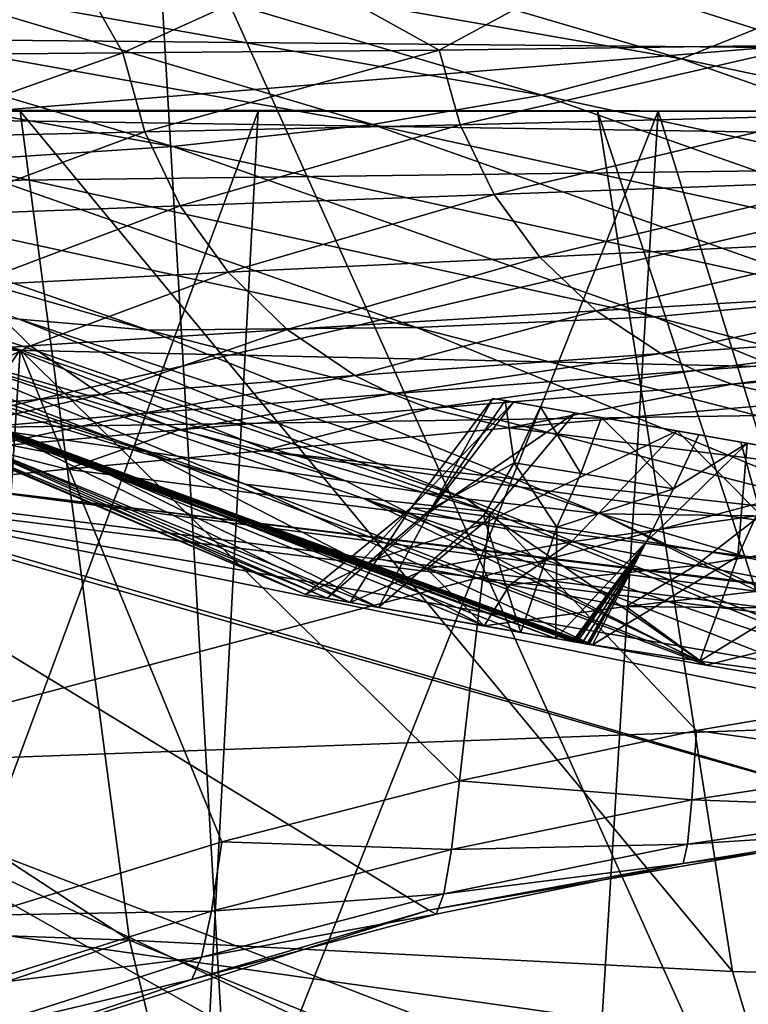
# Model space of a CAD drawing. Header units: metres. Extents: x -1204 to 0, y -809 to 0.
# Tile 84 of 130: x -469 to -430, y -100 to -47. Entities that reach past the tile are written whole.
import ezdxf

# ---------------------------------------------------------------- set-up
doc = ezdxf.new("R2010")
doc.units = ezdxf.units.M

msp = doc.modelspace()

# ---------------------------------------------------------------- linework, layer by layer
at = {"layer": 'top'}
for points in [[(-525.727051, -117.74015, 1985.531982), (-511.795532, -31.993162, 1934.567383), (-461.651123, -37.413002, 1930.310913)], [(-456.777496, -121.712891, 1978.084351), (-525.727051, -117.74015, 1985.531982), (-461.651123, -37.413002, 1930.310913)], [(-456.777496, -121.712891, 1978.084351), (-461.651123, -37.413002, 1930.310913), (-422.585205, -124.309402, 1972.554077)], [(-461.651123, -37.413002, 1930.310913), (-411.763153, -44.771683, 1925.011108), (-422.585205, -124.309402, 1972.554077)], [(-709.899414, -49.190136, 665.115479), (-376.295563, -45.046032, 665.224243), (-687.182373, -40.293903, 665.348511)], [(-467.543121, -43.528664, 979.873657), (-460.132233, -41.634323, 935.208923), (-433.425507, -49.48148, 935.523071)], [(-460.132233, -41.634323, 935.208923), (-427.588806, -47.143177, 890.612122), (-433.425507, -49.48148, 935.523071)], [(-61.019341, -42.277069, 163.059708), (-61.019341, -52.277039, 163.059708), (-1143.019287, -42.277069, 163.059708)], [(-1143.019287, -42.277069, 163.059708), (-61.019341, -52.277039, 163.059708), (-1143.019287, -52.277039, 163.059708)], [(-1143.019287, -42.277069, 2063.059814), (-1143.019287, -52.277039, 2063.059814), (-61.019341, -42.277069, 2063.059814)], [(-1143.019287, -52.277039, 2063.059814), (-61.019341, -52.277039, 2063.059814), (-61.019341, -42.277069, 2063.059814)], [(-440.877014, -51.431053, 980.212952), (-476.399597, -45.110188, 1024.290039), (-467.543121, -43.528664, 979.873657)], [(-433.425507, -49.48148, 935.523071), (-440.877014, -51.431053, 980.212952), (-467.543121, -43.528664, 979.873657)], [(-354.002136, -54.525436, 664.976318), (-376.295563, -45.046032, 665.224243), (-709.899414, -49.190136, 665.115479)], [(-449.926239, -52.987644, 1024.621582), (-486.695801, -46.38612, 1068.395874), (-476.399597, -45.110188, 1024.290039)], [(-481.459198, -44.72961, 1767.424805), (-477.228424, -49.286236, 1780.510742), (-465.70285, -44.804985, 1815.821289)], [(-477.228424, -49.286236, 1780.510742), (-463.231567, -49.164982, 1821.191406), (-465.70285, -44.804985, 1815.821289)], [(-440.877014, -51.431053, 980.212952), (-449.926239, -52.987644, 1024.621582), (-476.399597, -45.110188, 1024.290039)], [(-465.70285, -44.804985, 1815.821289), (-463.231567, -49.164982, 1821.191406), (-453.803711, -44.88681, 1845.298706)], [(-463.231567, -49.164982, 1821.191406), (-446.370636, -49.020393, 1860.765137), (-453.803711, -44.88681, 1845.298706)], [(-453.803711, -44.88681, 1845.298706), (-446.370636, -49.020393, 1860.765137), (-438.779541, -44.919994, 1877.24646)], [(-446.370636, -49.020393, 1860.765137), (-426.743988, -48.764717, 1899.038086), (-438.779541, -44.919994, 1877.24646)], [(-438.779541, -44.919994, 1877.24646), (-426.743988, -48.764717, 1899.038086), (-416.071594, -44.816971, 1918.04126)], [(-460.567322, -54.160744, 1068.689209), (-498.417267, -47.365814, 1112.139282), (-486.695801, -46.38612, 1068.395874)], [(-449.926239, -52.987644, 1024.621582), (-460.567322, -54.160744, 1068.689209), (-486.695801, -46.38612, 1068.395874)], [(-433.425507, -49.48148, 935.523071), (-427.588806, -47.143177, 890.612122), (-401.437744, -56.242493, 890.865784)], [(-460.567322, -54.160744, 1068.689209), (-472.785583, -54.961945, 1112.356201), (-498.417267, -47.365814, 1112.139282)], [(-446.370636, -49.020393, 1860.765137), (-445.245331, -53.001251, 1860.656006), (-426.743988, -48.764717, 1899.038086)], [(-445.245331, -53.001251, 1860.656006), (-425.675262, -52.505344, 1898.961426), (-426.743988, -48.764717, 1899.038086)], [(-731.955872, -59.277416, 664.851318), (-354.002136, -54.525436, 664.976318), (-709.899414, -49.190136, 665.115479)], [(-477.228424, -49.286236, 1780.510742), (-476.039795, -53.703087, 1780.396973), (-463.231567, -49.164982, 1821.191406)], [(-476.039795, -53.703087, 1780.396973), (-462.068481, -53.377689, 1821.071411), (-463.231567, -49.164982, 1821.191406)], [(-463.231567, -49.164982, 1821.191406), (-462.068481, -53.377689, 1821.071411), (-446.370636, -49.020393, 1860.765137)], [(-462.068481, -53.377689, 1821.071411), (-445.245331, -53.001251, 1860.656006), (-446.370636, -49.020393, 1860.765137)], [(-407.164856, -58.712475, 935.817322), (-440.877014, -51.431053, 980.212952), (-433.425507, -49.48148, 935.523071)], [(-401.437744, -56.242493, 890.865784), (-407.164856, -58.712475, 935.817322), (-433.425507, -49.48148, 935.523071)], [(-468.71051, -65.014236, 1511.951294), (-521.793762, -50.706963, 1509.297241), (-475.46817, -64.442665, 1496.079224)], [(-521.793762, -50.706963, 1509.297241), (-468.71051, -65.014236, 1511.951294), (-495.896454, -104.681511, 1538.399902)], [(-414.655182, -60.70134, 980.533447), (-449.926239, -52.987644, 1024.621582), (-440.877014, -51.431053, 980.212952)], [(-407.164856, -58.712475, 935.817322), (-414.655182, -60.70134, 980.533447), (-440.877014, -51.431053, 980.212952)], [(-1143.019287, -52.277039, 2063.059814), (-592.221802, -52.277039, 2035.05957), (-61.019341, -52.277039, 2063.059814)], [(-61.019341, -52.277039, 163.059708), (-606.323853, -52.2771, 178.815674), (-1143.019287, -52.277039, 163.059708)], [(-579.647461, -52.277081, 180.079239), (-606.323853, -52.2771, 178.815674), (-61.019341, -52.277039, 163.059708)], [(-592.221802, -52.277039, 2035.05957), (-530.419067, -52.277027, 2033.819946), (-61.019341, -52.277039, 2063.059814)], [(-553.259033, -52.277065, 183.603622), (-579.647461, -52.277081, 180.079239), (-61.019341, -52.277039, 163.059708)], [(-527.484924, -52.277077, 189.304047), (-553.259033, -52.277065, 183.603622), (-61.019341, -52.277039, 163.059708)], [(-527.460205, -94.207443, 2026.298462), (-462.881775, -96.518333, 2021.799194), (-530.419067, -52.277027, 2033.819946)], [(-530.419067, -52.277027, 2033.819946), (-462.881775, -96.518333, 2021.799194), (-468.711304, -52.277031, 2030.107056)], [(-61.019341, -52.277039, 2063.059814), (-530.419067, -52.277027, 2033.819946), (-210.875702, -52.277069, 2039.214233)], [(-530.419067, -52.277027, 2033.819946), (-468.711304, -52.277031, 2030.107056), (-210.875702, -52.277069, 2039.214233)], [(-256.563019, -52.277069, 206.237686), (-527.484924, -52.277077, 189.304047), (-61.019341, -52.277039, 163.059708)], [(-502.631165, -52.277073, 197.033524), (-527.484924, -52.277077, 189.304047), (-256.563019, -52.277069, 206.237686)], [(-478.754974, -52.277069, 206.68689), (-502.631165, -52.277073, 197.033524), (-290.753235, -52.277069, 210.990097)], [(-290.753235, -52.277069, 210.990097), (-502.631165, -52.277073, 197.033524), (-256.563019, -52.277069, 206.237686)], [(-459.35199, -114.392731, 223.733658), (-481.843719, -121.991158, 213.33168), (-456.019684, -52.277058, 218.116348)], [(-456.019684, -52.277058, 218.116348), (-481.843719, -121.991158, 213.33168), (-478.754974, -52.277069, 206.68689)], [(-456.019684, -52.277058, 218.116348), (-478.754974, -52.277069, 206.68689), (-324.607971, -52.277069, 217.728256)], [(-324.607971, -52.277069, 217.728256), (-478.754974, -52.277069, 206.68689), (-290.753235, -52.277069, 210.990097)], [(-462.881775, -96.518333, 2021.799194), (-430.706238, -98.192261, 2018.441162), (-468.711304, -52.277031, 2030.107056)], [(-468.711304, -52.277031, 2030.107056), (-430.706238, -98.192261, 2018.441162), (-437.922791, -52.277035, 2027.324463)], [(-210.875702, -52.277069, 2039.214233), (-468.711304, -52.277031, 2030.107056), (-278.17038, -52.277069, 2029.386353)], [(-468.711304, -52.277031, 2030.107056), (-437.922791, -52.277035, 2027.324463), (-278.17038, -52.277069, 2029.386353)], [(-434.674683, -52.277058, 231.08551), (-437.982086, -105.827644, 235.64566), (-459.35199, -114.392731, 223.733658)], [(-434.674683, -52.277058, 231.08551), (-459.35199, -114.392731, 223.733658), (-456.019684, -52.277058, 218.116348)], [(-434.674683, -52.277058, 231.08551), (-456.019684, -52.277058, 218.116348), (-358.005035, -52.277069, 226.456039)], [(-358.005035, -52.277069, 226.456039), (-456.019684, -52.277058, 218.116348), (-324.607971, -52.277069, 217.728256)], [(-445.245331, -53.001251, 1860.656006), (-443.430664, -56.722408, 1860.54895), (-425.675262, -52.505344, 1898.961426)], [(-443.430664, -56.722408, 1860.54895), (-423.956879, -55.995068, 1898.887085), (-425.675262, -52.505344, 1898.961426)], [(-420.531891, -97.78952, 247.023819), (-437.982086, -105.827644, 235.64566), (-434.674683, -52.277058, 231.08551)], [(-430.706238, -98.192261, 2018.441162), (-422.664917, -98.414886, 2017.529541), (-437.922791, -52.277035, 2027.324463)], [(-437.922791, -52.277035, 2027.324463), (-422.664917, -98.414886, 2017.529541), (-422.551331, -52.277039, 2025.702148)], [(-278.17038, -52.277069, 2029.386353), (-437.922791, -52.277035, 2027.324463), (-422.551331, -52.277039, 2025.702148)], [(-414.955933, -52.277069, 245.284164), (-420.531891, -97.78952, 247.023819), (-434.674683, -52.277058, 231.08551)], [(-390.826477, -52.277069, 237.147568), (-434.674683, -52.277058, 231.08551), (-358.005035, -52.277069, 226.456039)], [(-390.826477, -52.277069, 237.147568), (-414.955933, -52.277069, 245.284164), (-434.674683, -52.277058, 231.08551)], [(-462.068481, -53.377689, 1821.071411), (-460.177002, -57.323738, 1820.952637), (-445.245331, -53.001251, 1860.656006)], [(-423.890839, -62.209408, 1024.934692), (-460.567322, -54.160744, 1068.689209), (-449.926239, -52.987644, 1024.621582)], [(-460.177002, -57.323738, 1820.952637), (-443.430664, -56.722408, 1860.54895), (-445.245331, -53.001251, 1860.656006)], [(-414.655182, -60.70134, 980.533447), (-423.890839, -62.209408, 1024.934692), (-449.926239, -52.987644, 1024.621582)], [(-476.039795, -53.703087, 1780.396973), (-474.087646, -57.84687, 1780.283325), (-462.068481, -53.377689, 1821.071411)], [(-474.087646, -57.84687, 1780.283325), (-460.177002, -57.323738, 1820.952637), (-462.068481, -53.377689, 1821.071411)], [(-731.955872, -59.277416, 664.851318), (-345.755615, -67.738159, 664.630371), (-354.002136, -54.525436, 664.976318)], [(-434.866333, -63.24868, 1068.966187), (-472.785583, -54.961945, 1112.356201), (-460.567322, -54.160744, 1068.689209)], [(-423.890839, -62.209408, 1024.934692), (-434.866333, -63.24868, 1068.966187), (-460.567322, -54.160744, 1068.689209)], [(-486.490662, -55.398483, 1155.588013), (-461.896759, -63.975048, 1155.674438), (-493.074738, -55.000069, 1177.280518)], [(-493.074738, -55.000069, 1177.280518), (-461.896759, -63.975048, 1155.674438), (-468.773499, -63.387135, 1177.313965)], [(-447.566986, -63.833206, 1112.559326), (-486.490662, -55.398483, 1155.588013), (-472.785583, -54.961945, 1112.356201)], [(-434.866333, -63.24868, 1068.966187), (-447.566986, -63.833206, 1112.559326), (-472.785583, -54.961945, 1112.356201)], [(-447.566986, -63.833206, 1112.559326), (-461.896759, -63.975048, 1155.674438), (-486.490662, -55.398483, 1155.588013)], [(-443.430664, -56.722408, 1860.54895), (-440.986938, -60.066555, 1860.44751), (-423.956879, -55.995068, 1898.887085)], [(-440.986938, -60.066555, 1860.44751), (-421.645996, -59.123867, 1898.817627), (-423.956879, -55.995068, 1898.887085)], [(-460.177002, -57.323738, 1820.952637), (-457.619965, -60.878731, 1820.838745), (-443.430664, -56.722408, 1860.54895)], [(-457.619965, -60.878731, 1820.838745), (-440.986938, -60.066555, 1860.44751), (-443.430664, -56.722408, 1860.54895)], [(-474.087646, -57.84687, 1780.283325), (-471.43692, -61.586975, 1780.173218), (-460.177002, -57.323738, 1820.952637)], [(-471.43692, -61.586975, 1780.173218), (-457.619965, -60.878731, 1820.838745), (-460.177002, -57.323738, 1820.952637)], [(-797.272644, -167.11203, 662.0271), (-390.565918, -141.8452, 662.689331), (-731.955872, -59.277416, 664.851318)], [(-731.955872, -59.277416, 664.851318), (-390.565918, -141.8452, 662.689331), (-376.047058, -126.873741, 663.081421)], [(-376.047058, -126.873741, 663.081421), (-375.155365, -125.922615, 663.106384), (-731.955872, -59.277416, 664.851318)], [(-375.155365, -125.922615, 663.106384), (-372.508484, -123.06366, 663.181213), (-731.955872, -59.277416, 664.851318)], [(-731.955872, -59.277416, 664.851318), (-372.508484, -123.06366, 663.181213), (-368.996063, -119.210228, 663.282166)], [(-368.996063, -119.210228, 663.282166), (-362.066193, -111.418114, 663.486267), (-731.955872, -59.277416, 664.851318)], [(-362.066193, -111.418114, 663.486267), (-345.755615, -67.738159, 664.630371), (-731.955872, -59.277416, 664.851318)], [(-440.986938, -60.066555, 1860.44751), (-437.992432, -62.928303, 1860.354858), (-421.645996, -59.123867, 1898.817627)], [(-437.992432, -62.928303, 1860.354858), (-418.816589, -61.793125, 1898.755127), (-421.645996, -59.123867, 1898.817627)], [(-457.619965, -60.878731, 1820.838745), (-454.479279, -63.930649, 1820.733521), (-440.986938, -60.066555, 1860.44751)], [(-454.479279, -63.930649, 1820.733521), (-437.992432, -62.928303, 1860.354858), (-440.986938, -60.066555, 1860.44751)], [(-485.268127, -61.41674, 1243.341431), (-462.024811, -70.441696, 1243.289429), (-492.718689, -60.566582, 1288.095337)], [(-462.024811, -70.441696, 1243.289429), (-469.708862, -69.332108, 1288.040161), (-492.718689, -60.566582, 1288.095337)], [(-471.43692, -61.586975, 1780.173218), (-468.172424, -64.805557, 1780.07019), (-457.619965, -60.878731, 1820.838745)], [(-468.172424, -64.805557, 1780.07019), (-454.479279, -63.930649, 1820.733521), (-457.619965, -60.878731, 1820.838745)], [(-474.978394, -62.637852, 1199.145752), (-451.35907, -72.008827, 1199.133545), (-485.268127, -61.41674, 1243.341431)], [(-451.35907, -72.008827, 1199.133545), (-462.024811, -70.441696, 1243.289429), (-485.268127, -61.41674, 1243.341431)], [(-478.980804, -65.560448, 1738.551392), (-468.172424, -64.805557, 1780.07019), (-471.43692, -61.586975, 1780.173218)], [(-437.992432, -62.928303, 1860.354858), (-434.541321, -65.21627, 1860.273926), (-418.816589, -61.793125, 1898.755127)], [(-434.541321, -65.21627, 1860.273926), (-415.557709, -63.917572, 1898.701538), (-418.816589, -61.793125, 1898.755127)], [(-487.988434, -62.838047, 1455.364502), (-489.672668, -62.518711, 1447.339844), (-465.761566, -70.782684, 1447.592041)], [(-465.761566, -70.782684, 1447.592041), (-489.672668, -62.518711, 1447.339844), (-472.694855, -69.427177, 1413.405884)], [(-398.360077, -72.752289, 1025.229248), (-434.866333, -63.24868, 1068.966187), (-423.890839, -62.209408, 1024.934692)], [(-487.201294, -62.981819, 1459.203125), (-487.988434, -62.838047, 1455.364502), (-440.134094, -80.42672, 1455.907349)], [(-440.134094, -80.42672, 1455.907349), (-487.988434, -62.838047, 1455.364502), (-465.761566, -70.782684, 1447.592041)], [(-487.15744, -62.990616, 1459.458374), (-487.201294, -62.981819, 1459.203125), (-439.250183, -80.582603, 1459.384888)], [(-439.250183, -80.582603, 1459.384888), (-487.201294, -62.981819, 1459.203125), (-440.134094, -80.42672, 1455.907349)], [(-487.099823, -63.000969, 1459.72522), (-487.15744, -62.990616, 1459.458374), (-439.190887, -80.593056, 1459.619385)], [(-439.190887, -80.593056, 1459.619385), (-487.15744, -62.990616, 1459.458374), (-439.250183, -80.582603, 1459.384888)], [(-486.981293, -63.021931, 1460.259644), (-487.099823, -63.000969, 1459.72522), (-439.130096, -80.603783, 1459.860352)], [(-439.130096, -80.603783, 1459.860352), (-487.099823, -63.000969, 1459.72522), (-439.190887, -80.593056, 1459.619385)], [(-486.750275, -63.062683, 1461.317261), (-486.981293, -63.021931, 1460.259644), (-439.003052, -80.62619, 1460.364868)], [(-439.003052, -80.62619, 1460.364868), (-486.981293, -63.021931, 1460.259644), (-439.130096, -80.603783, 1459.860352)], [(-451.35907, -72.008827, 1199.133545), (-474.978394, -62.637852, 1199.145752), (-444.913391, -72.964012, 1177.3396)], [(-444.913391, -72.964012, 1177.3396), (-474.978394, -62.637852, 1199.145752), (-468.773499, -63.387135, 1177.313965)], [(-454.479279, -63.930649, 1820.733521), (-450.853668, -66.38208, 1820.640137), (-437.992432, -62.928303, 1860.354858)], [(-450.853668, -66.38208, 1820.640137), (-434.541321, -65.21627, 1860.273926), (-437.992432, -62.928303, 1860.354858)], [(-486.524445, -63.102242, 1462.359253), (-486.750275, -63.062683, 1461.317261), (-438.737396, -80.673042, 1461.426636)], [(-438.737396, -80.673042, 1461.426636), (-486.750275, -63.062683, 1461.317261), (-439.003052, -80.62619, 1460.364868)], [(-438.486664, -80.71727, 1462.443237), (-486.524445, -63.102242, 1462.359253), (-438.737396, -80.673042, 1461.426636)], [(-438.486664, -80.71727, 1462.443237), (-438.425903, -80.727982, 1462.690796), (-486.524445, -63.102242, 1462.359253)], [(-438.425903, -80.727982, 1462.690796), (-486.471252, -63.11166, 1462.615601), (-486.524445, -63.102242, 1462.359253)], [(-438.425903, -80.727982, 1462.690796), (-438.41748, -80.725655, 1462.715332), (-486.471252, -63.11166, 1462.615601)], [(-438.41748, -80.725655, 1462.715332), (-486.424103, -63.121178, 1462.868652), (-486.471252, -63.11166, 1462.615601)], [(-438.41748, -80.725655, 1462.715332), (-438.353088, -80.736519, 1462.952271), (-486.424103, -63.121178, 1462.868652)], [(-438.353088, -80.736519, 1462.952271), (-486.272278, -63.143822, 1463.389771), (-486.424103, -63.121178, 1462.868652)], [(-438.353088, -80.736519, 1462.952271), (-438.184296, -80.763947, 1463.471436), (-486.272278, -63.143822, 1463.389771)], [(-438.184296, -80.763947, 1463.471436), (-456.713226, -72.185066, 1479.894287), (-486.272278, -63.143822, 1463.389771)], [(-486.272278, -63.143822, 1463.389771), (-456.713226, -72.185066, 1479.894287), (-481.306488, -63.821285, 1479.869019)], [(-461.896759, -63.975048, 1155.674438), (-437.75647, -73.761932, 1155.750854), (-468.773499, -63.387135, 1177.313965)], [(-468.773499, -63.387135, 1177.313965), (-437.75647, -73.761932, 1155.750854), (-444.913391, -72.964012, 1177.3396)], [(-409.657135, -73.627609, 1069.22644), (-447.566986, -63.833206, 1112.559326), (-434.866333, -63.24868, 1068.966187)], [(-398.360077, -72.752289, 1025.229248), (-409.657135, -73.627609, 1069.22644), (-434.866333, -63.24868, 1068.966187)], [(-456.713226, -72.185066, 1479.894287), (-475.46817, -64.442665, 1496.079224), (-481.306488, -63.821285, 1479.869019)], [(-468.172424, -64.805557, 1780.07019), (-464.39679, -67.399933, 1779.977539), (-454.479279, -63.930649, 1820.733521)], [(-464.39679, -67.399933, 1779.977539), (-450.853668, -66.38208, 1820.640137), (-454.479279, -63.930649, 1820.733521)], [(-422.822998, -73.958366, 1112.749023), (-461.896759, -63.975048, 1155.674438), (-447.566986, -63.833206, 1112.559326)], [(-422.822998, -73.958366, 1112.749023), (-437.75647, -73.761932, 1155.750854), (-461.896759, -63.975048, 1155.674438)], [(-409.657135, -73.627609, 1069.22644), (-422.822998, -73.958366, 1112.749023), (-447.566986, -63.833206, 1112.559326)], [(-434.541321, -65.21627, 1860.273926), (-432.67804, -66.120811, 1860.23877), (-415.557709, -63.917572, 1898.701538)], [(-432.67804, -66.120811, 1860.23877), (-413.79895, -64.752907, 1898.678711), (-415.557709, -63.917572, 1898.701538)], [(-456.713226, -72.185066, 1479.894287), (-450.441315, -72.924309, 1496.075073), (-475.46817, -64.442665, 1496.079224)], [(-450.441315, -72.924309, 1496.075073), (-443.64267, -73.65403, 1510.735962), (-475.46817, -64.442665, 1496.079224)], [(-475.46817, -64.442665, 1496.079224), (-443.64267, -73.65403, 1510.735962), (-468.71051, -65.014236, 1511.951294)], [(-495.896454, -104.681511, 1538.399902), (-468.71051, -65.014236, 1511.951294), (-470.650879, -95.18084, 1530.003052)], [(-478.980804, -65.560448, 1738.551392), (-475.085449, -68.258728, 1738.471436), (-468.172424, -64.805557, 1780.07019)], [(-475.085449, -68.258728, 1738.471436), (-464.39679, -67.399933, 1779.977539), (-468.172424, -64.805557, 1780.07019)], [(-468.71051, -65.014236, 1511.951294), (-457.965973, -91.275024, 1525.163574), (-470.650879, -95.18084, 1530.003052)], [(-457.965973, -91.275024, 1525.163574), (-468.71051, -65.014236, 1511.951294), (-445.273743, -88.010269, 1519.887451)], [(-468.71051, -65.014236, 1511.951294), (-443.64267, -73.65403, 1510.735962), (-445.273743, -88.010269, 1519.887451)], [(-432.67804, -66.120811, 1860.23877), (-430.742004, -66.855232, 1860.207397), (-413.79895, -64.752907, 1898.678711)], [(-430.742004, -66.855232, 1860.207397), (-411.971741, -65.427307, 1898.658813), (-413.79895, -64.752907, 1898.678711)], [(-450.853668, -66.38208, 1820.640137), (-448.894104, -67.356651, 1820.598877), (-434.541321, -65.21627, 1860.273926)], [(-448.894104, -67.356651, 1820.598877), (-432.67804, -66.120811, 1860.23877), (-434.541321, -65.21627, 1860.273926)], [(-430.742004, -66.855232, 1860.207397), (-426.751129, -67.791565, 1860.075562), (-411.971741, -65.427307, 1898.658813)], [(-448.894104, -67.356651, 1820.598877), (-446.856995, -68.152496, 1820.561768), (-432.67804, -66.120811, 1860.23877)], [(-446.856995, -68.152496, 1820.561768), (-430.742004, -66.855232, 1860.207397), (-432.67804, -66.120811, 1860.23877)], [(-464.39679, -67.399933, 1779.977539), (-462.35376, -68.435608, 1779.936157), (-450.853668, -66.38208, 1820.640137)], [(-462.35376, -68.435608, 1779.936157), (-448.894104, -67.356651, 1820.598877), (-450.853668, -66.38208, 1820.640137)], [(-446.856995, -68.152496, 1820.561768), (-442.653564, -69.184189, 1820.396484), (-430.742004, -66.855232, 1860.207397)], [(-442.653564, -69.184189, 1820.396484), (-426.751129, -67.791565, 1860.075562), (-430.742004, -66.855232, 1860.207397)], [(-475.085449, -68.258728, 1738.471436), (-472.975769, -69.337746, 1738.435425), (-464.39679, -67.399933, 1779.977539)], [(-472.975769, -69.337746, 1738.435425), (-462.35376, -68.435608, 1779.936157), (-464.39679, -67.399933, 1779.977539)], [(-462.35376, -68.435608, 1779.936157), (-460.228485, -69.284935, 1779.898315), (-448.894104, -67.356651, 1820.598877)], [(-460.228485, -69.284935, 1779.898315), (-446.856995, -68.152496, 1820.561768), (-448.894104, -67.356651, 1820.598877)], [(-447.853546, -73.451576, 1378.559448), (-443.495056, -67.608299, 1378.559448), (-446.786957, -73.508118, 1399.359497)], [(-442.396667, -67.802132, 1345.463623), (-443.495056, -67.608299, 1378.559448), (-447.853546, -73.451576, 1378.559448)], [(-443.495056, -67.608299, 1378.559448), (-442.835999, -67.72422, 1398.427246), (-446.786957, -73.508118, 1399.359497)], [(-446.786957, -73.508118, 1399.359497), (-442.835999, -67.72422, 1398.427246), (-442.362915, -71.040459, 1418.738159)], [(-442.835999, -67.72422, 1398.427246), (-443.495056, -67.608299, 1378.559448), (-442.396667, -67.802132, 1345.463623)], [(-442.835999, -67.72422, 1398.427246), (-440.95343, -68.056389, 1417.520996), (-442.362915, -71.040459, 1418.738159)], [(-442.835999, -67.72422, 1398.427246), (-442.396667, -67.802132, 1345.463623), (-440.95343, -68.056389, 1417.520996)], [(-460.228485, -69.284935, 1779.898315), (-455.831238, -70.398582, 1779.724731), (-446.856995, -68.152496, 1820.561768)], [(-455.831238, -70.398582, 1779.724731), (-442.653564, -69.184189, 1820.396484), (-446.856995, -68.152496, 1820.561768)], [(-446.915802, -73.716469, 1345.67041), (-442.396667, -67.802132, 1345.463623), (-447.853546, -73.451576, 1378.559448)], [(-439.112427, -68.381233, 1312.517334), (-442.396667, -67.802132, 1345.463623), (-446.915802, -73.716469, 1345.67041)], [(-259.518127, -92.216759, 1813.18335), (-426.751129, -67.791565, 1860.075562), (-442.653564, -69.184189, 1820.396484)], [(-442.396667, -67.802132, 1345.463623), (-439.112427, -68.381233, 1312.517334), (-440.95343, -68.056389, 1417.520996)], [(-442.362915, -71.040459, 1418.738159), (-440.95343, -68.056389, 1417.520996), (-438.807678, -71.607849, 1438.839844)], [(-440.95343, -68.056389, 1417.520996), (-437.697571, -68.630615, 1437.246826), (-438.807678, -71.607849, 1438.839844)], [(-440.95343, -68.056389, 1417.520996), (-439.112427, -68.381233, 1312.517334), (-437.697571, -68.630615, 1437.246826)], [(-453.493195, -78.071396, 1378.559448), (-476.043732, -68.501465, 1378.556885), (-474.388733, -68.68338, 1333.192383)], [(-476.043732, -68.501465, 1378.556885), (-453.493195, -78.071396, 1378.559448), (-475.089691, -68.839592, 1395.858276)], [(-453.493195, -78.071396, 1378.559448), (-474.388733, -68.68338, 1333.192383), (-451.107452, -78.49234, 1322.911255)], [(-474.388733, -68.68338, 1333.192383), (-469.708862, -69.332108, 1288.040161), (-451.107452, -78.49234, 1322.911255)], [(-472.975769, -69.337746, 1738.435425), (-470.779907, -70.224205, 1738.402466), (-462.35376, -68.435608, 1779.936157)], [(-470.779907, -70.224205, 1738.402466), (-460.228485, -69.284935, 1779.898315), (-462.35376, -68.435608, 1779.936157)], [(-444.064819, -74.318336, 1312.898804), (-439.112427, -68.381233, 1312.517334), (-446.915802, -73.716469, 1345.67041)], [(-433.656769, -69.343216, 1279.869507), (-439.112427, -68.381233, 1312.517334), (-444.064819, -74.318336, 1312.898804)], [(-439.112427, -68.381233, 1312.517334), (-433.656769, -69.343216, 1279.869507), (-437.697571, -68.630615, 1437.246826)], [(-438.807678, -71.607849, 1438.839844), (-437.697571, -68.630615, 1437.246826), (-433.854797, -72.429153, 1459.885498)], [(-437.697571, -68.630615, 1437.246826), (-432.499969, -69.547188, 1459.027344), (-433.854797, -72.429153, 1459.885498)], [(-437.697571, -68.630615, 1437.246826), (-433.656769, -69.343216, 1279.869507), (-432.499969, -69.547188, 1459.027344)], [(-475.089691, -68.839592, 1395.858276), (-452.343201, -78.274101, 1396.141235), (-472.694855, -69.427177, 1413.405884)], [(-475.089691, -68.839592, 1395.858276), (-453.493195, -78.071396, 1378.559448), (-452.343201, -78.274101, 1396.141235)], [(-470.779907, -70.224205, 1738.402466), (-466.221802, -71.391251, 1738.247314), (-460.228485, -69.284935, 1779.898315)], [(-451.107452, -78.49234, 1322.911255), (-469.708862, -69.332108, 1288.040161), (-443.959198, -79.7528, 1267.685547)], [(-469.708862, -69.332108, 1288.040161), (-462.024811, -70.441696, 1243.289429), (-443.959198, -79.7528, 1267.685547)], [(-466.221802, -71.391251, 1738.247314), (-455.831238, -70.398582, 1779.724731), (-460.228485, -69.284935, 1779.898315)], [(-442.653564, -69.184189, 1820.396484), (-455.831238, -70.398582, 1779.724731), (-259.518127, -92.216759, 1813.18335)], [(-439.307983, -75.25631, 1280.361694), (-433.656769, -69.343216, 1279.869507), (-444.064819, -74.318336, 1312.898804)], [(-433.656769, -69.343216, 1279.869507), (-439.307983, -75.25631, 1280.361694), (-429.192841, -73.839272, 1247.919312)], [(-430.273346, -69.939804, 1264.344238), (-433.656769, -69.343216, 1279.869507), (-429.192841, -73.839272, 1247.919312)], [(-433.656769, -69.343216, 1279.869507), (-430.273346, -69.939804, 1264.344238), (-432.499969, -69.547188, 1459.027344)], [(-472.694855, -69.427177, 1413.405884), (-452.343201, -78.274101, 1396.141235), (-449.593811, -78.758797, 1414.171631)], [(-472.694855, -69.427177, 1413.405884), (-449.593811, -78.758797, 1414.171631), (-465.761566, -70.782684, 1447.592041)], [(-429.931854, -70.000076, 1467.737915), (-433.854797, -72.429153, 1459.885498), (-432.499969, -69.547188, 1459.027344)], [(-432.499969, -69.547188, 1459.027344), (-430.273346, -69.939804, 1264.344238), (-429.931854, -70.000076, 1467.737915)], [(-473.776428, -72.127205, 1696.156494), (-466.221802, -71.391251, 1738.247314), (-470.779907, -70.224205, 1738.402466)], [(-455.831238, -70.398582, 1779.724731), (-466.221802, -71.391251, 1738.247314), (-258.848663, -97.975372, 1711.757446)], [(-455.831238, -70.398582, 1779.724731), (-258.848663, -97.975372, 1711.757446), (-259.518127, -92.216759, 1813.18335)], [(-430.429047, -76.043175, 1475.799805), (-435.293732, -75.252968, 1460.787964), (-429.931854, -70.000076, 1467.737915)], [(-435.293732, -75.252968, 1460.787964), (-433.854797, -72.429153, 1459.885498), (-429.931854, -70.000076, 1467.737915)], [(-429.931854, -70.000076, 1467.737915), (-427.873383, -70.363037, 1474.092163), (-430.429047, -76.043175, 1475.799805)], [(-427.873383, -70.363037, 1474.092163), (-424.780304, -76.914032, 1490.534424), (-430.429047, -76.043175, 1475.799805)], [(-429.192841, -73.839272, 1247.919312), (-426.056274, -70.683388, 1247.666748), (-430.273346, -69.939804, 1264.344238)], [(-430.273346, -69.939804, 1264.344238), (-426.056274, -70.683388, 1247.666748), (-429.931854, -70.000076, 1467.737915)], [(-429.931854, -70.000076, 1467.737915), (-426.056274, -70.683388, 1247.666748), (-427.873383, -70.363037, 1474.092163)], [(-449.593811, -78.758797, 1414.171631), (-442.012085, -80.095558, 1448.47876), (-465.761566, -70.782684, 1447.592041)], [(-465.761566, -70.782684, 1447.592041), (-442.012085, -80.095558, 1448.47876), (-440.134094, -80.42672, 1455.907349)], [(-443.959198, -79.7528, 1267.685547), (-462.024811, -70.441696, 1243.289429), (-432.119232, -81.839912, 1213.297119)], [(-462.024811, -70.441696, 1243.289429), (-451.35907, -72.008827, 1199.133545), (-432.119232, -81.839912, 1213.297119)], [(-466.221802, -71.391251, 1738.247314), (-473.776428, -72.127205, 1696.156494), (-258.848663, -97.975372, 1711.757446)], [(-444.004974, -73.880722, 1420.016357), (-446.786957, -73.508118, 1399.359497), (-442.362915, -71.040459, 1418.738159)], [(-440.086975, -74.484917, 1440.493896), (-444.004974, -73.880722, 1420.016357), (-442.362915, -71.040459, 1418.738159)], [(-442.362915, -71.040459, 1418.738159), (-438.807678, -71.607849, 1438.839844), (-440.086975, -74.484917, 1440.493896)], [(-472.922058, -103.082306, 1610.127686), (-446.921936, -94.917938, 1610.341553), (-484.966522, -71.701607, 1610.949463)], [(-446.921936, -94.917938, 1610.341553), (-420.074829, -90.25045, 1610.463745), (-484.966522, -71.701607, 1610.949463)], [(-484.966522, -71.701607, 1610.949463), (-420.074829, -90.25045, 1610.463745), (-480.247559, -72.735626, 1610.922363)], [(-438.807678, -71.607849, 1438.839844), (-433.854797, -72.429153, 1459.885498), (-440.086975, -74.484917, 1440.493896)], [(-473.776428, -72.127205, 1696.156494), (-478.459229, -72.580704, 1653.644287), (-260.131592, -99.941025, 1610.207397)], [(-258.848663, -97.975372, 1711.757446), (-473.776428, -72.127205, 1696.156494), (-258.878174, -98.22435, 1704.796509)], [(-473.776428, -72.127205, 1696.156494), (-260.131592, -99.941025, 1610.207397), (-258.878174, -98.22435, 1704.796509)], [(-438.184296, -80.763947, 1463.471436), (-432.44635, -81.628586, 1479.970093), (-456.713226, -72.185066, 1479.894287)], [(-432.44635, -81.628586, 1479.970093), (-450.441315, -72.924309, 1496.075073), (-456.713226, -72.185066, 1479.894287)], [(-432.119232, -81.839912, 1213.297119), (-451.35907, -72.008827, 1199.133545), (-444.913391, -72.964012, 1177.3396)], [(-433.854797, -72.429153, 1459.885498), (-435.293732, -75.252968, 1460.787964), (-440.086975, -74.484917, 1440.493896)], [(-478.459229, -72.580704, 1653.644287), (-480.247559, -72.735626, 1610.922363), (-260.131592, -99.941025, 1610.207397)], [(-420.074829, -90.25045, 1610.463745), (-399.14679, -89.220276, 1610.490723), (-480.247559, -72.735626, 1610.922363)], [(-480.247559, -72.735626, 1610.922363), (-399.14679, -89.220276, 1610.490723), (-378.457642, -90.359482, 1610.460938)], [(-480.247559, -72.735626, 1610.922363), (-378.457642, -90.359482, 1610.460938), (-260.131592, -99.941025, 1610.207397)], [(-432.44635, -81.628586, 1479.970093), (-425.760162, -82.519936, 1496.106323), (-450.441315, -72.924309, 1496.075073)], [(-425.760162, -82.519936, 1496.106323), (-420.074982, -83.210114, 1508.059814), (-450.441315, -72.924309, 1496.075073)], [(-450.441315, -72.924309, 1496.075073), (-420.074982, -83.210114, 1508.059814), (-443.64267, -73.65403, 1510.735962)], [(-437.75647, -73.761932, 1155.750854), (-415.711609, -84.597115, 1160.139526), (-444.913391, -72.964012, 1177.3396)], [(-444.913391, -72.964012, 1177.3396), (-415.711609, -84.597115, 1160.139526), (-432.119232, -81.839912, 1213.297119)], [(-452.343201, -78.274101, 1396.141235), (-453.493195, -78.071396, 1378.559448), (-447.853546, -73.451576, 1378.559448)], [(-447.853546, -73.451576, 1378.559448), (-453.493195, -78.071396, 1378.559448), (-449.660797, -76.160545, 1345.774414)], [(-446.786957, -73.508118, 1399.359497), (-452.343201, -78.274101, 1396.141235), (-447.853546, -73.451576, 1378.559448)], [(-449.593811, -78.758797, 1414.171631), (-452.343201, -78.274101, 1396.141235), (-446.786957, -73.508118, 1399.359497)], [(-446.915802, -73.716469, 1345.67041), (-447.853546, -73.451576, 1378.559448), (-449.660797, -76.160545, 1345.774414)], [(-444.004974, -73.880722, 1420.016357), (-449.593811, -78.758797, 1414.171631), (-446.786957, -73.508118, 1399.359497)], [(-446.915802, -73.716469, 1345.67041), (-449.660797, -76.160545, 1345.774414), (-444.064819, -74.318336, 1312.898804)], [(-442.012085, -80.095558, 1448.47876), (-449.593811, -78.758797, 1414.171631), (-444.004974, -73.880722, 1420.016357)], [(-445.273743, -88.010269, 1519.887451), (-443.64267, -73.65403, 1510.735962), (-432.627808, -85.339661, 1514.182861)], [(-440.086975, -74.484917, 1440.493896), (-442.012085, -80.095558, 1448.47876), (-444.004974, -73.880722, 1420.016357)], [(-443.64267, -73.65403, 1510.735962), (-420.074982, -83.210114, 1508.059814), (-432.627808, -85.339661, 1514.182861)], [(-429.192841, -73.839272, 1247.919312), (-439.307983, -75.25631, 1280.361694), (-432.662109, -76.527077, 1248.175415)], [(-398.642151, -85.306839, 1112.982056), (-437.75647, -73.761932, 1155.750854), (-422.822998, -73.958366, 1112.749023)], [(-398.642151, -85.306839, 1112.982056), (-414.140106, -84.730583, 1155.826782), (-437.75647, -73.761932, 1155.750854)], [(-414.140106, -84.730583, 1155.826782), (-415.711609, -84.597115, 1160.139526), (-437.75647, -73.761932, 1155.750854)], [(-429.192841, -73.839272, 1247.919312), (-432.662109, -76.527077, 1248.175415), (-422.988892, -74.986221, 1225.556396)], [(-449.660797, -76.160545, 1345.774414), (-447.012512, -76.700569, 1313.090698), (-444.064819, -74.318336, 1312.898804)], [(-444.064819, -74.318336, 1312.898804), (-447.012512, -76.700569, 1313.090698), (-439.307983, -75.25631, 1280.361694)], [(-440.134094, -80.42672, 1455.907349), (-442.012085, -80.095558, 1448.47876), (-440.086975, -74.484917, 1440.493896)], [(-435.293732, -75.252968, 1460.787964), (-440.134094, -80.42672, 1455.907349), (-440.086975, -74.484917, 1440.493896)], [(-422.988892, -74.986221, 1225.556396), (-432.662109, -76.527077, 1248.175415), (-426.869476, -77.618156, 1225.781494)], [(-447.012512, -76.700569, 1313.090698), (-442.591187, -77.553314, 1280.609619), (-439.307983, -75.25631, 1280.361694)], [(-439.307983, -75.25631, 1280.361694), (-442.591187, -77.553314, 1280.609619), (-432.662109, -76.527077, 1248.175415)], [(-439.250183, -80.582603, 1459.384888), (-440.134094, -80.42672, 1455.907349), (-435.293732, -75.252968, 1460.787964)], [(-439.190887, -80.593056, 1459.619385), (-439.250183, -80.582603, 1459.384888), (-435.293732, -75.252968, 1460.787964)], [(-435.293732, -75.252968, 1460.787964), (-439.130096, -80.603783, 1459.860352), (-439.190887, -80.593056, 1459.619385)], [(-439.003052, -80.62619, 1460.364868), (-439.130096, -80.603783, 1459.860352), (-435.293732, -75.252968, 1460.787964)], [(-438.737396, -80.673042, 1461.426636), (-439.003052, -80.62619, 1460.364868), (-435.293732, -75.252968, 1460.787964)], [(-435.293732, -75.252968, 1460.787964), (-438.486664, -80.71727, 1462.443237), (-438.737396, -80.673042, 1461.426636)], [(-438.425903, -80.727982, 1462.690796), (-438.486664, -80.71727, 1462.443237), (-435.293732, -75.252968, 1460.787964)], [(-438.41748, -80.725655, 1462.715332), (-438.425903, -80.727982, 1462.690796), (-435.293732, -75.252968, 1460.787964)], [(-438.353088, -80.736519, 1462.952271), (-438.41748, -80.725655, 1462.715332), (-435.293732, -75.252968, 1460.787964)], [(-438.353088, -80.736519, 1462.952271), (-435.293732, -75.252968, 1460.787964), (-438.184296, -80.763947, 1463.471436)], [(-435.293732, -75.252968, 1460.787964), (-430.429047, -76.043175, 1475.799805), (-438.184296, -80.763947, 1463.471436)], [(-449.660797, -76.160545, 1345.774414), (-453.493195, -78.071396, 1378.559448), (-451.107452, -78.49234, 1322.911255)], [(-449.660797, -76.160545, 1345.774414), (-451.107452, -78.49234, 1322.911255), (-447.012512, -76.700569, 1313.090698)], [(-438.184296, -80.763947, 1463.471436), (-430.429047, -76.043175, 1475.799805), (-432.44635, -81.628586, 1479.970093)], [(-430.429047, -76.043175, 1475.799805), (-424.780304, -76.914032, 1490.534424), (-432.44635, -81.628586, 1479.970093)], [(-451.107452, -78.49234, 1322.911255), (-443.959198, -79.7528, 1267.685547), (-447.012512, -76.700569, 1313.090698)], [(-447.012512, -76.700569, 1313.090698), (-443.959198, -79.7528, 1267.685547), (-442.591187, -77.553314, 1280.609619)], [(-432.662109, -76.527077, 1248.175415), (-442.591187, -77.553314, 1280.609619), (-436.408661, -78.716156, 1248.432129)], [(-432.662109, -76.527077, 1248.175415), (-436.408661, -78.716156, 1248.432129), (-426.869476, -77.618156, 1225.781494)], [(-432.44635, -81.628586, 1479.970093), (-424.780304, -76.914032, 1490.534424), (-425.760162, -82.519936, 1496.106323)], [(-442.591187, -77.553314, 1280.609619), (-443.959198, -79.7528, 1267.685547), (-436.408661, -78.716156, 1248.432129)], [(-436.408661, -78.716156, 1248.432129), (-420.174316, -78.868591, 1203.654663), (-426.869476, -77.618156, 1225.781494)], [(-436.408661, -78.716156, 1248.432129), (-443.959198, -79.7528, 1267.685547), (-432.119232, -81.839912, 1213.297119)], [(-432.119232, -81.839912, 1213.297119), (-420.174316, -78.868591, 1203.654663), (-436.408661, -78.716156, 1248.432129)], [(-432.119232, -81.839912, 1213.297119), (-415.711609, -84.597115, 1160.139526), (-420.174316, -78.868591, 1203.654663)], [(-432.627808, -85.339661, 1514.182861), (-420.074982, -83.210114, 1508.059814), (-420.074219, -87.06752, 1533.723145)], [(-445.273743, -88.010269, 1519.887451), (-432.627808, -85.339661, 1514.182861), (-432.87384, -89.037773, 1538.068237)], [(-432.627808, -85.339661, 1514.182861), (-420.074219, -87.06752, 1533.723145), (-432.87384, -89.037773, 1538.068237)], [(-432.87384, -89.037773, 1538.068237), (-420.074219, -87.06752, 1533.723145), (-420.07431, -89.498001, 1559.182617)], [(-457.965973, -91.275024, 1525.163574), (-445.273743, -88.010269, 1519.887451), (-445.702728, -91.675758, 1542.334229)], [(-445.273743, -88.010269, 1519.887451), (-432.87384, -89.037773, 1538.068237), (-445.702728, -91.675758, 1542.334229)], [(-445.702728, -91.675758, 1542.334229), (-432.87384, -89.037773, 1538.068237), (-433.114197, -91.402657, 1562.115967)], [(-432.87384, -89.037773, 1538.068237), (-420.07431, -89.498001, 1559.182617), (-433.114197, -91.402657, 1562.115967)], [(-433.114197, -91.402657, 1562.115967), (-420.07431, -89.498001, 1559.182617), (-420.074493, -90.563133, 1584.812256)], [(-420.074829, -90.25045, 1610.463745), (-446.921936, -94.917938, 1610.341553), (-433.348267, -92.429909, 1586.255493)], [(-420.074493, -90.563133, 1584.812256), (-420.074829, -90.25045, 1610.463745), (-433.348267, -92.429909, 1586.255493)], [(-433.348267, -92.429909, 1586.255493), (-433.114197, -91.402657, 1562.115967), (-420.074493, -90.563133, 1584.812256)], [(-470.650879, -95.18084, 1530.003052), (-457.965973, -91.275024, 1525.163574), (-458.51416, -94.974297, 1546.272827)], [(-457.965973, -91.275024, 1525.163574), (-445.702728, -91.675758, 1542.334229), (-458.51416, -94.974297, 1546.272827)], [(-446.120148, -94.048973, 1564.937866), (-433.114197, -91.402657, 1562.115967), (-433.348267, -92.429909, 1586.255493)], [(-445.702728, -91.675758, 1542.334229), (-433.114197, -91.402657, 1562.115967), (-446.120148, -94.048973, 1564.937866)], [(-458.51416, -94.974297, 1546.272827), (-445.702728, -91.675758, 1542.334229), (-446.120148, -94.048973, 1564.937866)], [(-433.348267, -92.429909, 1586.255493), (-446.921936, -94.917938, 1610.341553), (-446.524658, -95.127686, 1587.630127)], [(-446.524658, -95.127686, 1587.630127), (-446.120148, -94.048973, 1564.937866), (-433.348267, -92.429909, 1586.255493)], [(-459.044495, -97.42234, 1567.533936), (-446.120148, -94.048973, 1564.937866), (-446.524658, -95.127686, 1587.630127)], [(-458.51416, -94.974297, 1546.272827), (-446.120148, -94.048973, 1564.937866), (-459.044495, -97.42234, 1567.533936)], [(-462.881775, -96.518333, 2021.799194), (-527.460205, -94.207443, 2026.298462), (-525.727051, -117.74015, 1985.531982)], [(-446.921936, -94.917938, 1610.341553), (-472.922058, -103.082306, 1610.127686), (-459.55542, -98.618988, 1588.880615)], [(-470.650879, -95.18084, 1530.003052), (-458.51416, -94.974297, 1546.272827), (-471.253326, -98.966324, 1549.878418)], [(-471.253326, -98.966324, 1549.878418), (-458.51416, -94.974297, 1546.272827), (-459.044495, -97.42234, 1567.533936)], [(-446.921936, -94.917938, 1610.341553), (-459.55542, -98.618988, 1588.880615), (-446.524658, -95.127686, 1587.630127)], [(-459.55542, -98.618988, 1588.880615), (-459.044495, -97.42234, 1567.533936), (-446.524658, -95.127686, 1587.630127)], [(-456.777496, -121.712891, 1978.084351), (-462.881775, -96.518333, 2021.799194), (-525.727051, -117.74015, 1985.531982)], [(-426.775513, -111.270157, 1995.551147), (-462.881775, -96.518333, 2021.799194), (-456.777496, -121.712891, 1978.084351)], [(-430.706238, -98.192261, 2018.441162), (-462.881775, -96.518333, 2021.799194), (-426.775513, -111.270157, 1995.551147)], [(-471.831787, -101.54155, 1569.900635), (-459.044495, -97.42234, 1567.533936), (-459.55542, -98.618988, 1588.880615)], [(-471.253326, -98.966324, 1549.878418), (-459.044495, -97.42234, 1567.533936), (-471.831787, -101.54155, 1569.900635)], [(-437.982086, -105.827644, 235.64566), (-420.531891, -97.78952, 247.023819), (-456.810699, -109.872795, 257.404907)], [(-429.317596, -112.193932, 249.727173), (-456.810699, -109.872795, 257.404907), (-420.531891, -97.78952, 247.023819)], [(-422.664917, -98.414886, 2017.529541), (-430.706238, -98.192261, 2018.441162), (-426.775513, -111.270157, 1995.551147)], [(-472.922058, -103.082306, 1610.127686), (-472.384247, -102.908501, 1590.005249), (-459.55542, -98.618988, 1588.880615)], [(-472.384247, -102.908501, 1590.005249), (-471.831787, -101.54155, 1569.900635), (-459.55542, -98.618988, 1588.880615)]]:
    msp.add_3dface(points, dxfattribs=at)
at = {"layer": 'top0123413'}
for points in [[(-433.280487, -124.028961, 1633.365356), (-832.306091, -96.126373, 1633.365356), (-832.366699, -96.992493, 1638.289429)], [(-832.306091, -96.126373, 1633.365356), (-433.280487, -124.028961, 1633.365356), (-772.467651, -100.531967, 1632.850586)], [(-433.341064, -124.895088, 1638.289429), (-832.366699, -96.992493, 1638.289429), (-832.694458, -101.679512, 1639.999512)], [(-433.341064, -124.895088, 1638.289429), (-433.280487, -124.028961, 1633.365356), (-832.366699, -96.992493, 1638.289429)]]:
    msp.add_3dface(points, dxfattribs=at)
at = {"layer": 'top0123459'}
for points in [[(-10, -10, 90), (-602.021179, -625.846375, 90), (-1194.042358, -10, 90)], [(-594.006104, -626.560364, 90), (-602.021179, -625.846375, 90), (-10, -10, 90)], [(-585.781799, -628.854126, 90), (-594.006104, -626.560364, 90), (-10, -10, 90)], [(-577.802734, -632.855408, 90), (-585.781799, -628.854126, 90), (-10, -10, 90)], [(-10, -10, 90), (-570.615173, -638.481506, 90), (-577.802734, -632.855408, 90)], [(-317.021149, -753.244812, 90), (-570.615173, -638.481506, 90), (-10, -10, 90)], [(-1183.620728, -15.461353, 163.059708), (-602.021118, -52.186188, 163.059708), (-20.421591, -15.461353, 163.059708)], [(-602.021118, -52.186188, 163.059708), (-469.693329, -52.230034, 163.059708), (-20.421591, -15.461353, 163.059708)], [(-20.421591, -15.461353, 163.059708), (-469.693329, -52.230034, 163.059708), (-401.668549, -52.29002, 163.059708)], [(-401.668549, -52.29002, 163.059708), (-469.693329, -52.230034, 163.059708), (-474.411346, -69.219124, 141.418335)], [(-410.61734, -68.236557, 141.351913), (-401.668549, -52.29002, 163.059708), (-474.411346, -69.219124, 141.418335)], [(-474.411346, -69.219124, 141.418335), (-482.169464, -87.233986, 118.500389), (-410.61734, -68.236557, 141.351913)], [(-482.169464, -87.233986, 118.500389), (-421.769043, -85.030029, 118.538857), (-410.61734, -68.236557, 141.351913)], [(-67.645378, -246.592377, 115.718773), (-421.769043, -85.030029, 118.538857), (-482.169464, -87.233986, 118.500389)], [(-590.164673, -606.131226, 109.443001), (-64.054756, -324.029175, 114.367111), (-482.169464, -87.233986, 118.500389)], [(-64.054756, -324.029175, 114.367111), (-65.505524, -284.940216, 115.049408), (-482.169464, -87.233986, 118.500389)], [(-482.169464, -87.233986, 118.500389), (-65.505524, -284.940216, 115.049408), (-67.645378, -246.592377, 115.718773)]]:
    msp.add_3dface(points, dxfattribs=at)

doc.saveas('drawing.dxf')
